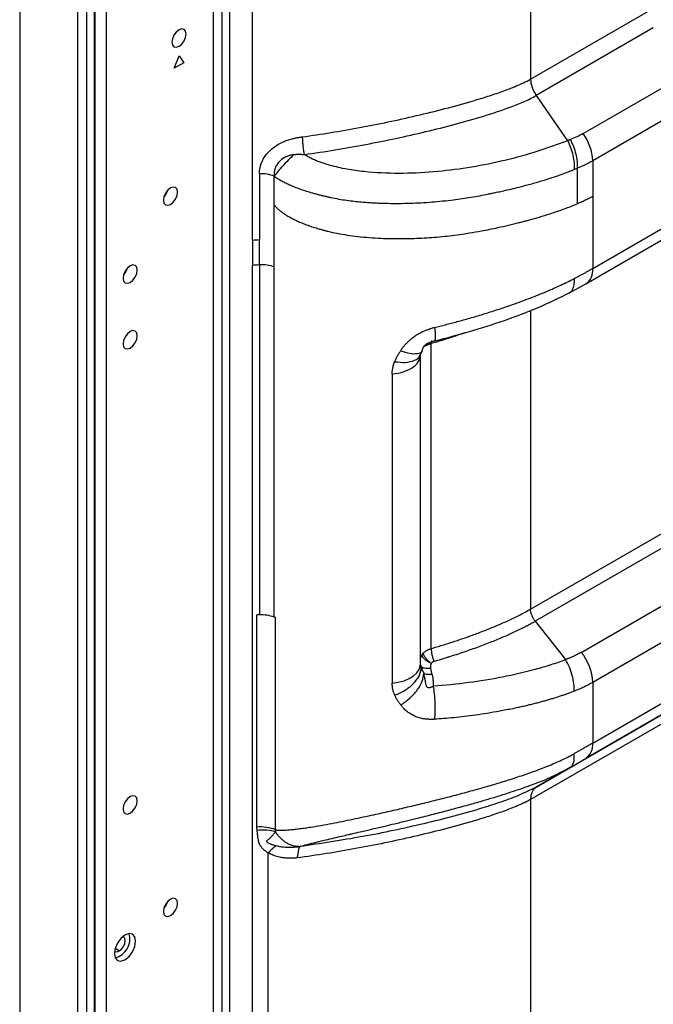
# Model space of a CAD drawing. Header units: millimetres. Extents: x 0 to 1118, y 0 to 864.
# Tile 171 of 256: x 892 to 901, y 632 to 647. Entities that reach past the tile are written whole.
import ezdxf

# ---------------------------------------------------------------- set-up
doc = ezdxf.new("R2010")
doc.units = ezdxf.units.MM

msp = doc.modelspace()

# ---------------------------------------------------------------- linework, layer by layer
at = {"color": 7, "linetype": 'Continuous', "lineweight": 25}
for p, q in [((891.8427, 683.4115), (891.8427, 583.6016)), ((892.7054, 682.9135), (892.7054, 583.1036)), ((892.8468, 583.1036), (892.8468, 682.9135)), ((899.4671, 681.1013), (899.467, 646.0106)), ((892.9692, 606.9714), (892.9692, 658.5761)), ((899.467, 646.0106), (908.0275, 650.9524)), ((901.2984, 646.7739), (899.5519, 645.7657)), ((894.1496, 646.1741), (894.2203, 646.3563)), ((894.2203, 646.3563), (894.291, 646.2557)), ((894.291, 646.2557), (894.1496, 646.1741)), ((900.2525, 645.1985), (901.7793, 646.0799)), ((899.5519, 645.7657), (900.0186, 645.0919)), ((901.9207, 645.6716), (900.394, 644.7903)), ((900.394, 643.1842), (903.2199, 644.8156)), ((900.1622, 644.679), (900.1622, 644.1498)), ((900.394, 644.7903), (900.394, 644.2595)), ((895.4195, 644.5953), (895.4195, 643.6104)), ((895.6389, 644.1337), (895.6389, 644.5616)), ((900.2904, 642.9553), (903.1163, 644.5867)), ((894.0023, 644.2667), (893.9998, 644.2682)), ((900.394, 644.2595), (900.394, 643.8921)), ((895.639, 643.2092), (895.6389, 644.1337)), ((900.394, 643.8921), (900.394, 643.1842)), ((895.315, 643.6033), (895.315, 643.2359)), ((895.4193, 643.2429), (895.4195, 643.6104)), ((895.4193, 643.2429), (895.4192, 638.017)), ((895.6391, 637.9833), (895.639, 643.2092)), ((900.0399, 642.8177), (900.2922, 642.9564)), ((897.9834, 637.512), (897.9834, 642.0632)), ((897.8102, 641.8571), (897.8159, 641.8942)), ((897.8195, 641.8601), (897.8225, 641.8963)), ((897.8228, 637.2794), (897.8228, 641.898)), ((897.8229, 641.8971), (897.8524, 641.9577)), ((897.4017, 641.6088), (897.4017, 636.9943)), ((899.467, 638.101), (902.046, 639.5898)), ((902.1147, 639.4101), (899.5357, 637.9213)), ((900.2223, 637.4553), (903.0483, 639.0867)), ((903.2199, 638.6375), (900.394, 637.0061)), ((895.3829, 634.8484), (895.3829, 638.0144)), ((895.661, 634.8081), (895.661, 637.9741)), ((899.5357, 637.9213), (899.9883, 637.3463)), ((900.394, 636.0999), (903.1061, 637.6656)), ((903.0026, 637.4367), (900.2904, 635.871)), ((897.8321, 637.2457), (897.8256, 637.28)), ((897.9998, 637.1249), (897.9768, 637.2166)), ((900.394, 637.0061), (900.394, 636.0999)), ((899.5498, 635.4434), (901.9611, 636.8354)), ((901.8783, 636.6523), (899.467, 635.2603)), ((900.0565, 635.736), (899.5498, 635.4434)), ((899.9406, 635.6792), (900.0564, 635.7361)), ((900.0564, 635.7361), (900.0738, 635.752)), ((899.5499, 635.4433), (899.3881, 635.3661)), ((899.5498, 635.4434), (899.5335, 635.4298)), ((899.467, 635.2603), (899.467, 612.635)), ((895.5527, 611.5943), (895.5527, 634.4623)), ((894.0023, 633.6517), (893.9998, 633.6531))]:
    msp.add_line(p, q, dxfattribs=at)
at = {"color": 8, "linetype": 'Continuous', "lineweight": 25}
for p, q in [((892.9546, 658.5871), (892.9546, 606.9485)), ((893.1313, 658.4801), (893.1313, 607.1196)), ((895.315, 643.6034), (895.3149, 658.5494)), ((894.9772, 606.6947), (894.9772, 658.3545)), ((894.7337, 606.9329), (894.7337, 658.2626)), ((894.8618, 658.3045), (894.8618, 643.3333)), ((894.8618, 643.3333), (894.8618, 606.8097)), ((895.3149, 606.3057), (895.315, 643.2359)), ((899.467, 642.5594), (899.467, 638.101)), ((897.8228, 637.365), (897.8458, 637.4184)), ((893.3293, 632.9993), (893.2665, 633.0355))]:
    msp.add_line(p, q, dxfattribs=at)
at = {"color": 7, "linetype": 'Continuous', "lineweight": 25, "flags": 128}
for points in [[(894.3264, 646.6844), (894.3183, 646.7266), (894.2953, 646.7531), (894.2609, 646.7598), (894.2203, 646.7457), (894.1797, 646.7129), (894.1453, 646.6665), (894.1223, 646.6135), (894.1142, 646.562), (894.1223, 646.5197), (894.1453, 646.4933), (894.1797, 646.4866), (894.2203, 646.5007), (894.2609, 646.5335), (894.2953, 646.5799), (894.3183, 646.6329), (894.3264, 646.6844)], [(894.1991, 644.3246), (894.191, 644.3668), (894.168, 644.3933), (894.1336, 644.4), (894.093, 644.3859), (894.0524, 644.3531), (894.018, 644.3067), (893.995, 644.2537), (893.9869, 644.2022), (893.995, 644.16), (894.018, 644.1335), (894.0524, 644.1268), (894.093, 644.1409), (894.1336, 644.1737), (894.168, 644.2201), (894.191, 644.2731), (894.1991, 644.3246)], [(894.0473, 644.3475), (894.0266, 644.3017), (893.9973, 644.2609)], [(893.598, 643.1611), (893.59, 643.2033), (893.567, 643.2298), (893.5326, 643.2365), (893.492, 643.2224), (893.4514, 643.1896), (893.417, 643.1432), (893.394, 643.0902), (893.3859, 643.0386), (893.394, 642.9964), (893.417, 642.97), (893.4514, 642.9633), (893.492, 642.9774), (893.5326, 643.0102), (893.567, 643.0566), (893.59, 643.1096), (893.598, 643.1611)], [(893.4463, 643.184), (893.4255, 643.1382), (893.3962, 643.0974)], [(893.598, 642.1813), (893.59, 642.2235), (893.567, 642.2499), (893.5326, 642.2566), (893.492, 642.2425), (893.4514, 642.2098), (893.417, 642.1633), (893.394, 642.1103), (893.3859, 642.0588), (893.394, 642.0166), (893.417, 641.9901), (893.4514, 641.9834), (893.492, 641.9975), (893.5326, 642.0303), (893.567, 642.0767), (893.59, 642.1297), (893.598, 642.1813)], [(893.598, 635.2407), (893.59, 635.2829), (893.567, 635.3093), (893.5326, 635.316), (893.492, 635.3019), (893.4514, 635.2692), (893.417, 635.2227), (893.394, 635.1697), (893.3859, 635.1182), (893.394, 635.076), (893.417, 635.0495), (893.4514, 635.0428), (893.492, 635.057), (893.5326, 635.0897), (893.567, 635.1361), (893.59, 635.1891), (893.598, 635.2407)], [(894.1991, 633.7096), (894.191, 633.7518), (894.168, 633.7783), (894.1336, 633.785), (894.093, 633.7708), (894.0524, 633.7381), (894.018, 633.6917), (893.995, 633.6387), (893.9869, 633.5871), (893.995, 633.5449), (894.018, 633.5185), (894.0524, 633.5118), (894.093, 633.5259), (894.1336, 633.5586), (894.168, 633.6051), (894.191, 633.6581), (894.1991, 633.7096)], [(894.0473, 633.7325), (894.0266, 633.6867), (893.9973, 633.6459)], [(893.5733, 633.1442), (893.5612, 633.2075), (893.5267, 633.2472), (893.4751, 633.2572), (893.4142, 633.2361), (893.3533, 633.1869), (893.3017, 633.1173), (893.2672, 633.0378), (893.2551, 632.9605), (893.2672, 632.8972), (893.3017, 632.8575), (893.3533, 632.8475), (893.4142, 632.8686), (893.4751, 632.9178), (893.5267, 632.9874), (893.5612, 633.0669), (893.5733, 633.1442)], [(893.3293, 632.9993), (893.3632, 633.0266), (893.3918, 633.0652), (893.411, 633.1094), (893.4177, 633.1524), (893.411, 633.1875), (893.3918, 633.2096), (893.382, 633.2137)], [(893.2584, 632.9995), (893.2668, 632.9931), (893.2955, 632.9875), (893.3293, 632.9993)]]:
    msp.add_lwpolyline(points, dxfattribs=at)
at = {"color": 8, "linetype": 'Continuous', "lineweight": 25, "flags": 128}
msp.add_lwpolyline([(897.4017, 636.9943), (897.4931, 637.008), (897.5784, 637.0313), (897.6547, 637.0635), (897.7191, 637.1033), (897.7693, 637.1495), (897.8037, 637.2003), (897.8209, 637.2539), (897.8228, 637.2794)], dxfattribs=at)
at = {"color": 7, "linetype": 'Continuous', "lineweight": 25}
for centre, radius, start, end in [((899.6448, 644.7594), 0.7498, 2.36142, 35.85102), ((899.6294, 636.9713), 0.7653, 2.60471, 39.22333), ((900.1436, 636.0753), 0.2516, 305.7097, 5.61854), ((893.1964, 633.1781), 0.2906, 284.18096, 15.82442)]:
    msp.add_arc(centre, radius, start, end, dxfattribs=at)
at = {"color": 8, "linetype": 'Continuous', "lineweight": 25}
msp.add_arc((900.1561, 643.1539), 0.2398, 304.1509, 7.2581, dxfattribs=at)
at = {"color": 7, "linetype": 'Continuous', "lineweight": 25}
for points, knots in [([(896.0604, 645.1493), (896.2024, 645.1684), (896.3443, 645.1898), (896.6282, 645.2359), (896.7702, 645.2607), (897.196, 645.3399), (897.4799, 645.399), (897.9057, 645.4981), (898.0477, 645.5328), (898.3316, 645.6068), (898.4735, 645.6458), (898.6865, 645.7091), (898.7574, 645.731), (898.8994, 645.7767), (898.9703, 645.8005), (899.1123, 645.8514), (899.1833, 645.8785), (899.2897, 645.9232), (899.3252, 645.9388), (899.3962, 645.9721), (899.4317, 645.9899), (899.4672, 646.0105)], [0, 0, 0, 0, 0.125, 0.125, 0.25, 0.25, 0.5, 0.5, 0.625, 0.625, 0.75, 0.75, 0.8125, 0.8125, 0.875, 0.875, 0.9375, 0.9375, 0.96875, 0.96875, 1, 1, 1, 1]), ([(899.467, 646.0106), (899.467, 645.9727), (899.4747, 645.9305), (899.5041, 645.8458), (899.5256, 645.8035), (899.5519, 645.7657)], [0, 0, 0, 0, 0.5, 0.5, 1, 1, 1, 1]), ([(896.0878, 644.8858), (896.2427, 644.9067), (896.3967, 644.93), (896.7029, 644.9803), (896.8551, 645.0072), (897.1577, 645.0645), (897.3081, 645.0947), (897.6068, 645.1583), (897.7552, 645.1917), (898.0495, 645.2618), (898.1955, 645.2985), (898.4842, 645.3759), (898.6269, 645.4164), (898.9076, 645.5028), (899.0457, 645.5485), (899.2451, 645.6233), (899.3103, 645.6492), (899.4047, 645.6907), (899.4356, 645.705), (899.4955, 645.7345), (899.5245, 645.7499), (899.5519, 645.7656)], [0, 0, 0, 0, 0.125, 0.125, 0.25, 0.25, 0.375, 0.375, 0.5, 0.5, 0.625, 0.625, 0.75, 0.75, 0.875, 0.875, 0.9375, 0.9375, 0.96875, 0.96875, 1, 1, 1, 1]), ([(895.4195, 644.5954), (895.4196, 644.6018), (895.4197, 644.6147), (895.4211, 644.6341), (895.4233, 644.6534), (895.4263, 644.6727), (895.4302, 644.692), (895.438, 644.7231), (895.4523, 644.7653), (895.4841, 644.8316), (895.5376, 644.9077), (895.6137, 644.9796), (895.6939, 645.0352), (895.7674, 645.0726), (895.84, 645.1004), (895.9022, 645.1188), (895.9593, 645.1323), (896.0096, 645.1421), (896.0434, 645.1469), (896.0604, 645.1493)], [0, 0, 0, 0, 0.0238885, 0.0476943, 0.071451, 0.0951922, 0.1189517, 0.1427632, 0.2104229, 0.2770301, 0.3976924, 0.5193484, 0.6091425, 0.6989302, 0.7690586, 0.8438605, 0.8950973, 0.9470866, 1, 1, 1, 1]), ([(896.0604, 645.1493), (896.0604, 645.131), (896.061, 645.1108), (896.0634, 645.0679), (896.0652, 645.0451), (896.0701, 644.9987), (896.073, 644.9752), (896.0799, 644.9292), (896.0837, 644.9068), (896.0878, 644.8858)], [0, 0, 0, 0, 0.25, 0.25, 0.5, 0.5, 0.75, 0.75, 1, 1, 1, 1]), ([(900.0591, 645.1072), (900.0556, 645.1058), (900.0488, 645.103), (900.0383, 645.0995), (900.0281, 645.0961), (900.0217, 645.0933), (900.0186, 645.0919)], [0, 0, 0, 0, 0.2564386, 0.5128628, 0.765727, 1, 1, 1, 1]), ([(900.0591, 645.1072), (900.0767, 645.0749), (900.0929, 645.04), (900.1211, 644.9673), (900.133, 644.9296), (900.1511, 644.8542), (900.1574, 644.8166), (900.164, 644.7448), (900.1644, 644.7105), (900.1622, 644.679)], [0, 0, 0, 0, 0.25, 0.25, 0.5, 0.5, 0.75, 0.75, 1, 1, 1, 1]), ([(900.0186, 645.0918), (899.9451, 645.063), (899.8696, 645.0351), (899.7167, 644.9813), (899.6394, 644.9554), (899.4054, 644.8814), (899.2458, 644.8369), (898.9214, 644.759), (898.7561, 644.7253), (898.4217, 644.6693), (898.2525, 644.647), (897.9108, 644.6152), (897.7387, 644.6057), (897.3929, 644.602), (897.2193, 644.6077), (896.9606, 644.6316), (896.8746, 644.6421), (896.7044, 644.6694), (896.62, 644.6862), (896.4962, 644.7172), (896.4554, 644.7285), (896.3751, 644.7535), (896.3354, 644.7671), (896.2591, 644.7965), (896.2224, 644.8124), (896.1694, 644.8386), (896.1521, 644.8477), (896.1188, 644.8664), (896.103, 644.8759), (896.0878, 644.8858)], [0, 0, 0, 0, 0.0625, 0.0625, 0.125, 0.125, 0.25, 0.25, 0.375, 0.375, 0.5, 0.5, 0.625, 0.625, 0.75, 0.75, 0.8125, 0.8125, 0.875, 0.875, 0.90625, 0.90625, 0.9375, 0.9375, 0.96875, 0.96875, 0.984375, 0.984375, 1, 1, 1, 1]), ([(900.0186, 645.0919), (900.0357, 645.0594), (900.0514, 645.0242), (900.0784, 644.951), (900.0897, 644.913), (900.1067, 644.8371), (900.1125, 644.7993), (900.1182, 644.727), (900.1181, 644.6925), (900.1155, 644.6609)], [0, 0, 0, 0, 0.25, 0.25, 0.5, 0.5, 0.75, 0.75, 1, 1, 1, 1]), ([(895.9362, 644.8847), (895.9298, 644.8836), (895.9166, 644.8814), (895.8968, 644.8771), (895.8767, 644.8717), (895.8563, 644.8652), (895.8357, 644.8574), (895.8038, 644.8434), (895.7622, 644.8198), (895.7169, 644.7818), (895.6799, 644.735), (895.6581, 644.6911), (895.6461, 644.6531), (895.6403, 644.6236), (895.6374, 644.5929), (895.6384, 644.5721), (895.6389, 644.5616)], [0, 0, 0, 0, 0.0377726, 0.0765807, 0.1165141, 0.1576575, 0.2000993, 0.2439331, 0.3594969, 0.4794079, 0.5977058, 0.727812, 0.7925317, 0.8593175, 0.928398, 1, 1, 1, 1]), ([(895.9362, 644.8847), (895.9073, 644.8574), (895.8777, 644.8286), (895.8198, 644.7701), (895.7916, 644.7405), (895.7391, 644.6834), (895.715, 644.6559), (895.6724, 644.6052), (895.6541, 644.582), (895.6389, 644.5616)], [0, 0, 0, 0, 0.25, 0.25, 0.5, 0.5, 0.75, 0.75, 1, 1, 1, 1]), ([(895.9362, 644.8847), (895.9407, 644.8853), (895.9531, 644.8868), (895.9775, 644.8887), (896.0033, 644.8894), (896.0281, 644.8891), (896.0486, 644.8884), (896.069, 644.8873), (896.0822, 644.8863), (896.0878, 644.8858)], [0, 0, 0, 0, 0.0877103, 0.2463738, 0.4817141, 0.5971306, 0.736538, 0.8889121, 1, 1, 1, 1]), ([(895.6389, 644.5616), (895.6464, 644.5566), (895.6617, 644.5462), (895.6859, 644.5307), (895.7118, 644.5149), (895.7391, 644.4991), (895.7676, 644.4836), (895.7972, 644.4684), (895.8281, 644.4532), (895.8602, 644.4382), (895.8936, 644.4234), (895.9281, 644.4089), (895.9638, 644.3946), (896.0008, 644.3804), (896.0391, 644.3665), (896.0785, 644.3529), (896.1191, 644.3396), (896.1607, 644.3267), (896.2032, 644.3142), (896.2468, 644.302), (896.2914, 644.29), (896.3373, 644.2783), (896.3843, 644.2669), (896.4323, 644.2559), (896.5067, 644.2396), (896.6045, 644.2208), (896.7229, 644.2024), (896.8332, 644.1885), (896.9355, 644.178), (897.0302, 644.1704), (897.1171, 644.1649), (897.1965, 644.1611), (897.2683, 644.1586), (897.4246, 644.1546), (897.6665, 644.1563), (897.9935, 644.1749), (898.2977, 644.2054), (898.5794, 644.2455), (898.7701, 644.2823), (898.8956, 644.3086), (898.964, 644.3227), (899.0494, 644.3411), (899.1515, 644.364), (899.2699, 644.3922), (899.4131, 644.4287), (899.5675, 644.4719), (899.7197, 644.5187), (899.8492, 644.5616), (899.9566, 644.5995), (900.0431, 644.6317), (900.0934, 644.652), (900.1154, 644.6609)], [0, 0, 0, 0, 0.00593568, 0.01219487, 0.01874195, 0.02551832, 0.0324247, 0.03946569, 0.04670431, 0.05417469, 0.06182542, 0.06963987, 0.07765464, 0.08589565, 0.09436662, 0.10304184, 0.11190389, 0.12093508, 0.13011161, 0.13946899, 0.14905327, 0.15886356, 0.16889398, 0.1791375, 0.18958624, 0.21633394, 0.24127147, 0.26444459, 0.28595679, 0.3058361, 0.32411449, 0.34081524, 0.35595155, 0.36953954, 0.43976678, 0.50965141, 0.57933364, 0.63727818, 0.69495297, 0.70644416, 0.72186557, 0.74122462, 0.76453948, 0.79182331, 0.8230585, 0.86469989, 0.90150092, 0.93340088, 0.96042492, 0.9826314, 1, 1, 1, 1]), ([(895.6389, 644.5616), (895.608, 644.5751), (895.5725, 644.5851), (895.4975, 644.5967), (895.458, 644.5982), (895.4195, 644.5953)], [0, 0, 0, 0, 0.5, 0.5, 1, 1, 1, 1]), ([(900.394, 644.2595), (900.3839, 644.2538), (900.3636, 644.2422), (900.3324, 644.2257), (900.3002, 644.2095), (900.2671, 644.1938), (900.233, 644.1786), (900.1981, 644.1639), (900.1742, 644.1545), (900.1622, 644.1498)], [0, 0, 0, 0, 0.13648838, 0.27507303, 0.41574891, 0.55853164, 0.70345816, 0.85058724, 1, 1, 1, 1]), ([(895.6389, 644.1337), (895.6425, 644.1293), (895.65, 644.1201), (895.6622, 644.1066), (895.6757, 644.0926), (895.6906, 644.0783), (895.7068, 644.0638), (895.7243, 644.0491), (895.7432, 644.0343), (895.7634, 644.0193), (895.7849, 644.0042), (895.8077, 643.9891), (895.8318, 643.974), (895.8573, 643.9589), (895.884, 643.9439), (895.9121, 643.9289), (895.9415, 643.914), (895.9722, 643.8992), (896.0043, 643.8846), (896.0376, 643.8702), (896.0723, 643.856), (896.1083, 643.842), (896.1456, 643.8282), (896.1842, 643.8147), (896.2241, 643.8015), (896.2654, 643.7885), (896.3079, 643.7758), (896.3518, 643.7635), (896.3969, 643.7514), (896.4736, 643.732), (896.585, 643.7075), (896.7341, 643.6816), (896.8929, 643.6605), (897.0616, 643.6445), (897.2784, 643.6317), (897.5402, 643.6271), (897.843, 643.6359), (898.1458, 643.6588), (898.3834, 643.6868), (898.5799, 643.7175), (898.7587, 643.7492), (899.0056, 643.7989), (899.2113, 643.8472), (899.3564, 643.8848), (899.4216, 643.9022), (899.4903, 643.9211), (899.5625, 643.9416), (899.6381, 643.964), (899.7172, 643.9883), (899.7998, 644.0148), (899.8858, 644.0439), (899.9753, 644.0759), (900.0684, 644.111), (900.1303, 644.1367), (900.1622, 644.1498)], [0, 0, 0, 0, 0.0034744, 0.0071944, 0.0111578, 0.0153612, 0.0198007, 0.0244724, 0.0293733, 0.0345016, 0.0398569, 0.0454397, 0.051248, 0.0572805, 0.0635365, 0.0700166, 0.0767221, 0.0836538, 0.0908117, 0.0981962, 0.1058086, 0.1136507, 0.1217246, 0.130033, 0.1385788, 0.1473646, 0.1563919, 0.1656627, 0.1751789, 0.1849427, 0.2140073, 0.2449162, 0.2777351, 0.3125285, 0.3493618, 0.4121189, 0.4753235, 0.5391257, 0.603687, 0.627458, 0.6661174, 0.7201613, 0.79046, 0.8045526, 0.819533, 0.8354227, 0.8522467, 0.8700335, 0.8888205, 0.9086565, 0.9296001, 0.9517259, 0.9751453, 1, 1, 1, 1]), ([(895.4193, 643.2429), (895.4578, 643.2458), (895.4973, 643.2443), (895.5724, 643.2328), (895.608, 643.2228), (895.639, 643.2092)], [0, 0, 0, 0, 0.5, 0.5, 1, 1, 1, 1]), ([(900.1152, 643.0328), (900.1298, 643.0404), (900.1585, 643.0554), (900.2008, 643.0778), (900.2418, 643.0997), (900.2816, 643.1213), (900.3203, 643.1426), (900.3577, 643.1635), (900.382, 643.1773), (900.394, 643.1842)], [0, 0, 0, 0, 0.14947853, 0.29655826, 0.44138741, 0.58408086, 0.72472021, 0.86335432, 1, 1, 1, 1]), ([(898.0351, 642.3054), (898.0615, 642.3119), (898.1157, 642.3251), (898.1982, 642.3459), (898.284, 642.368), (898.373, 642.3916), (898.4652, 642.4168), (898.5605, 642.4436), (898.6591, 642.4723), (898.7609, 642.5028), (898.866, 642.5355), (898.9742, 642.5702), (899.0857, 642.6074), (899.206, 642.6489), (899.3322, 642.6942), (899.461, 642.7427), (899.5842, 642.7912), (899.7016, 642.8398), (899.8134, 642.8883), (899.9194, 642.9365), (900.0199, 642.9844), (900.0839, 643.0169), (900.1152, 643.0328)], [0, 0, 0, 0, 0.0355657, 0.0726812, 0.111372, 0.1516668, 0.1935976, 0.2372, 0.2825139, 0.3295835, 0.378458, 0.429192, 0.4818457, 0.5364856, 0.6012371, 0.6640181, 0.7248611, 0.7837765, 0.8407527, 0.8957701, 0.9488515, 1, 1, 1, 1]), ([(898.0165, 642.0976), (898.1966, 642.1445), (898.5575, 642.2385), (899.0801, 642.4074), (899.5885, 642.5965), (899.8975, 642.7483), (900.0524, 642.8243)], [0, 0, 0, 0, 0.2487005, 0.4981888, 0.74847513, 1, 1, 1, 1]), ([(897.5307, 641.9569), (897.5326, 641.9608), (897.5365, 641.9687), (897.5437, 641.9808), (897.552, 641.9934), (897.5615, 642.0064), (897.5723, 642.02), (897.5842, 642.034), (897.5974, 642.0486), (897.6118, 642.0636), (897.6403, 642.0921), (897.6811, 642.13), (897.7368, 642.175), (897.797, 642.2128), (897.8541, 642.241), (897.9054, 642.2629), (897.9482, 642.279), (897.9914, 642.2934), (898.0205, 642.3014), (898.0351, 642.3054)], [0, 0, 0, 0, 0.0226357, 0.0467057, 0.07229, 0.0994556, 0.1282591, 0.1587484, 0.1909645, 0.2249429, 0.2607143, 0.3870228, 0.494133, 0.6007382, 0.7180482, 0.7887033, 0.8590878, 0.9294403, 1, 1, 1, 1]), ([(897.8525, 641.9575), (897.8537, 641.9675), (897.8551, 641.9791), (897.866, 642.0101), (897.8744, 642.0232), (897.8863, 642.036), (897.9051, 642.0516), (897.9324, 642.0684), (897.978, 642.0895), (898.0108, 642.0974), (898.0328, 642.1027)], [0, 0, 0, 0, 0.3912836, 0.4573181, 0.5115263, 0.5593806, 0.6054859, 0.6994324, 0.7977461, 1, 1, 1, 1]), ([(897.9834, 642.0632), (897.9785, 642.0617), (897.9685, 642.0588), (897.9542, 642.0539), (897.9403, 642.0487), (897.9269, 642.0432), (897.9142, 642.0374), (897.9021, 642.0313), (897.8905, 642.0251), (897.8835, 642.0207), (897.88, 642.0185)], [0, 0, 0, 0, 0.1237967, 0.2479065, 0.3723448, 0.4971271, 0.6222687, 0.7477847, 0.8736902, 1, 1, 1, 1]), ([(897.439, 641.7931), (897.4424, 641.8012), (897.4492, 641.8174), (897.4606, 641.8415), (897.4728, 641.8652), (897.4859, 641.8886), (897.4999, 641.9117), (897.5147, 641.9345), (897.5254, 641.9494), (897.5307, 641.9569)], [0, 0, 0, 0, 0.1440621, 0.2874338, 0.4302861, 0.5727926, 0.7151289, 0.8574721, 1, 1, 1, 1]), ([(897.4017, 641.6088), (897.4017, 641.615), (897.4019, 641.6272), (897.4031, 641.6457), (897.4049, 641.6642), (897.4076, 641.6827), (897.4117, 641.7053), (897.4181, 641.732), (897.4273, 641.7627), (897.4351, 641.783), (897.439, 641.7931)], [0, 0, 0, 0, 0.09977896, 0.19944121, 0.2991011, 0.39887304, 0.49887119, 0.66564257, 0.83251144, 1, 1, 1, 1]), ([(897.9834, 637.5121), (898.0109, 637.5202), (898.0661, 637.5364), (898.1485, 637.5615), (898.231, 637.5874), (898.3134, 637.6139), (898.3958, 637.6412), (898.4783, 637.6694), (898.5607, 637.6984), (898.6432, 637.7284), (898.7256, 637.7594), (898.8081, 637.7915), (898.8906, 637.8247), (898.973, 637.859), (899.0555, 637.8948), (899.138, 637.932), (899.2206, 637.9709), (899.3032, 638.0118), (899.3859, 638.0551), (899.4397, 638.0855), (899.467, 638.101)], [0, 0, 0, 0, 0.0512466, 0.1028026, 0.1546818, 0.2068995, 0.2594817, 0.3124644, 0.365885, 0.419783, 0.4741994, 0.5291769, 0.5847602, 0.6410137, 0.6980354, 0.7559315, 0.8148215, 0.8749256, 0.9365441, 1, 1, 1, 1]), ([(899.5357, 637.9213), (899.5257, 637.9339), (899.5162, 637.948), (899.499, 637.978), (899.4915, 637.9939), (899.4793, 638.0259), (899.4746, 638.042), (899.4685, 638.0728), (899.467, 638.0875), (899.467, 638.101)], [0, 0, 0, 0, 0.25, 0.25, 0.5, 0.5, 0.75, 0.75, 1, 1, 1, 1]), ([(895.6384, 637.9826), (895.6056, 637.9941), (895.5701, 638.0028), (895.496, 638.0141), (895.4576, 638.0166), (895.4193, 638.016)], [0, 0, 0, 0, 0.5, 0.5, 1, 1, 1, 1]), ([(898.0273, 637.322), (898.0528, 637.3295), (898.1007, 637.3436), (898.1673, 637.3638), (898.2241, 637.3814), (898.2973, 637.4045), (898.3897, 637.4344), (898.5375, 637.4842), (898.7125, 637.5467), (898.9077, 637.6222), (899.0878, 637.6975), (899.2303, 637.7625), (899.334, 637.8131), (899.4056, 637.8497), (899.4706, 637.8843), (899.514, 637.909), (899.5357, 637.9213)], [0, 0, 0, 0, 0.0467771, 0.0876972, 0.122762, 0.1519735, 0.2237897, 0.2956174, 0.4313381, 0.5595387, 0.6790841, 0.7941701, 0.8557498, 0.9006684, 0.9503568, 1, 1, 1, 1]), ([(897.8643, 637.4421), (897.8673, 637.4452), (897.8733, 637.4515), (897.8832, 637.4603), (897.8937, 637.4686), (897.9049, 637.4765), (897.9167, 637.4838), (897.9291, 637.4906), (897.942, 637.4969), (897.9553, 637.5025), (897.9691, 637.5077), (897.9787, 637.5106), (897.9834, 637.512)], [0, 0, 0, 0, 0.10149882, 0.2026355, 0.30342077, 0.40386543, 0.50398041, 0.60377674, 0.70326557, 0.80245815, 0.90136581, 1, 1, 1, 1]), ([(897.9834, 637.512), (897.9834, 637.4986), (897.9844, 637.4837), (897.9883, 637.452), (897.9912, 637.4352), (897.9991, 637.4013), (898.0039, 637.3842), (898.0148, 637.3517), (898.0209, 637.3361), (898.0273, 637.322)], [0, 0, 0, 0, 0.25, 0.25, 0.5, 0.5, 0.75, 0.75, 1, 1, 1, 1]), ([(897.9858, 637.2902), (897.9815, 637.2923), (897.9727, 637.2964), (897.9599, 637.3028), (897.9473, 637.3095), (897.935, 637.3165), (897.9232, 637.3238), (897.912, 637.3314), (897.9015, 637.3393), (897.8899, 637.3491), (897.8777, 637.361), (897.8659, 637.375), (897.8565, 637.3894), (897.8494, 637.4039), (897.847, 637.4136), (897.8458, 637.4184)], [0, 0, 0, 0, 0.0617341, 0.1241003, 0.1869043, 0.249945, 0.3130195, 0.375928, 0.4384791, 0.5004947, 0.5997825, 0.7000266, 0.8005717, 0.9007682, 1, 1, 1, 1]), ([(897.9858, 637.2902), (897.9819, 637.2929), (897.9738, 637.2985), (897.9618, 637.3078), (897.9495, 637.3181), (897.9371, 637.3294), (897.9249, 637.3417), (897.9131, 637.3549), (897.9019, 637.3689), (897.8915, 637.3834), (897.8823, 637.3983), (897.8745, 637.4132), (897.8683, 637.428), (897.8657, 637.4374), (897.8643, 637.4421)], [0, 0, 0, 0, 0.0638871, 0.1317505, 0.2036114, 0.2794366, 0.3591272, 0.4425094, 0.5293262, 0.6192334, 0.7117997, 0.8065127, 0.9027906, 1, 1, 1, 1]), ([(898.0273, 637.322), (898.025, 637.3213), (898.0203, 637.3198), (898.0122, 637.316), (898.0029, 637.3103), (897.9952, 637.3029), (897.9895, 637.2961), (897.987, 637.2922), (897.9858, 637.2902)], [0, 0, 0, 0, 0.1295511, 0.2629207, 0.4951994, 0.7302187, 0.8674044, 1, 1, 1, 1]), ([(899.9883, 637.3463), (899.9168, 637.3183), (899.8427, 637.2922), (899.6909, 637.2433), (899.6132, 637.2204), (899.3764, 637.1559), (899.2134, 637.1184), (898.8808, 637.0534), (898.711, 637.0259), (898.3666, 636.9805), (898.192, 636.9627), (898.016, 636.9506)], [0, 0, 0, 0, 0.125, 0.125, 0.25, 0.25, 0.5, 0.5, 0.75, 0.75, 1, 1, 1, 1]), ([(900.2223, 637.4553), (900.2123, 637.4496), (900.1929, 637.4386), (900.1642, 637.4236), (900.1373, 637.4102), (900.1124, 637.3983), (900.0895, 637.3879), (900.0689, 637.3788), (900.0504, 637.371), (900.0343, 637.3644), (900.0206, 637.3588), (900.0094, 637.3544), (900.0006, 637.351), (899.9942, 637.3485), (899.9905, 637.3471), (899.9888, 637.3465), (899.9883, 637.3463)], [0, 0, 0, 0, 0.1357853, 0.2621983, 0.3789898, 0.4859986, 0.5831175, 0.6702511, 0.74731, 0.8142133, 0.8709006, 0.917329, 0.953469, 0.9793011, 0.9948136, 1, 1, 1, 1]), ([(900.1152, 636.8742), (900.1176, 636.9089), (900.1167, 636.947), (900.108, 637.0274), (900.1, 637.0696), (900.0774, 637.1538), (900.0627, 637.1957), (900.0285, 637.2751), (900.009, 637.3125), (899.9883, 637.3463)], [0, 0, 0, 0, 0.25, 0.25, 0.5, 0.5, 0.75, 0.75, 1, 1, 1, 1]), ([(897.439, 636.8171), (897.4923, 636.8363), (897.5475, 636.8624), (897.6505, 636.9273), (897.6979, 636.9659), (897.7731, 637.0482), (897.8007, 637.0916), (897.8324, 637.1738), (897.8367, 637.2123), (897.8321, 637.2457)], [0, 0, 0, 0, 0.25, 0.25, 0.5, 0.5, 0.75, 0.75, 1, 1, 1, 1]), ([(897.8321, 637.2457), (897.8328, 637.2437), (897.8342, 637.2396), (897.8363, 637.2335), (897.8383, 637.2274), (897.8409, 637.2189), (897.8441, 637.2084), (897.8481, 637.1961), (897.8523, 637.185), (897.8573, 637.1743), (897.8623, 637.1666), (897.8668, 637.1603), (897.8698, 637.1555), (897.8717, 637.1513), (897.8725, 637.1482), (897.8729, 637.1452), (897.873, 637.1417), (897.8725, 637.1396), (897.8723, 637.1385)], [0, 0, 0, 0, 0.0549214, 0.107106, 0.157275, 0.2078269, 0.3201071, 0.4240729, 0.5176552, 0.6044855, 0.7189789, 0.7797459, 0.8233276, 0.8653202, 0.8855575, 0.9064634, 0.9520116, 1, 1, 1, 1]), ([(897.9401, 637.2141), (897.9132, 637.2135), (897.8892, 637.2161), (897.8519, 637.227), (897.8387, 637.2354), (897.8321, 637.2457)], [0, 0, 0, 0, 0.5, 0.5, 1, 1, 1, 1]), ([(897.9858, 637.2902), (897.9846, 637.2882), (897.9821, 637.2841), (897.9791, 637.2775), (897.9757, 637.2676), (897.9735, 637.2573), (897.9732, 637.2462), (897.9736, 637.237), (897.9746, 637.227), (897.9761, 637.22), (897.9768, 637.2166)], [0, 0, 0, 0, 0.0939794, 0.1910145, 0.2917609, 0.5124931, 0.6097014, 0.7265127, 0.8679794, 1, 1, 1, 1]), ([(897.5307, 636.6719), (897.5756, 636.6988), (897.6212, 636.7321), (897.7057, 636.8081), (897.7445, 636.8508), (897.8076, 636.9381), (897.832, 636.9826), (897.8638, 637.066), (897.8715, 637.1047), (897.8723, 637.1385)], [0, 0, 0, 0, 0.25, 0.25, 0.5, 0.5, 0.75, 0.75, 1, 1, 1, 1]), ([(898.016, 636.9506), (898.0116, 636.948), (898.0038, 636.9433), (897.9931, 636.938), (897.9849, 636.9343), (897.9757, 636.9306), (897.9648, 636.927), (897.9509, 636.9259), (897.9374, 636.9283), (897.9244, 636.9358), (897.9145, 636.9499), (897.908, 636.9657), (897.9042, 636.9815), (897.9019, 636.9961), (897.9002, 637.0089), (897.898, 637.0239), (897.8951, 637.0415), (897.8905, 637.067), (897.885, 637.0928), (897.8786, 637.1178), (897.8744, 637.1318), (897.8723, 637.1385)], [0, 0, 0, 0, 0.051425, 0.0925039, 0.1236155, 0.1451459, 0.1984974, 0.2459146, 0.2955334, 0.3438393, 0.3966957, 0.4536725, 0.4989308, 0.5438846, 0.5897998, 0.6196303, 0.6855571, 0.7568948, 0.8627816, 0.9340412, 1, 1, 1, 1]), ([(897.962, 637.1223), (897.943, 637.122), (897.9251, 637.1232), (897.8945, 637.1288), (897.8818, 637.1331), (897.8723, 637.1385)], [0, 0, 0, 0, 0.5, 0.5, 1, 1, 1, 1]), ([(898.016, 636.9506), (898.0164, 636.9571), (898.0172, 636.9697), (898.0174, 636.9879), (898.0171, 637.0049), (898.0164, 637.0204), (898.0153, 637.0346), (898.0128, 637.0586), (898.0083, 637.0886), (898.0023, 637.1142), (897.9998, 637.1249)], [0, 0, 0, 0, 0.1131023, 0.218221, 0.3153715, 0.4045623, 0.4858005, 0.5590966, 0.8161176, 1, 1, 1, 1]), ([(897.439, 636.8171), (897.4366, 636.8228), (897.4318, 636.834), (897.4256, 636.8512), (897.42, 636.8685), (897.4151, 636.8861), (897.41, 636.9077), (897.4055, 636.9336), (897.4023, 636.9638), (897.4019, 636.9842), (897.4017, 636.9943)], [0, 0, 0, 0, 0.1006948, 0.2010925, 0.3013057, 0.4014474, 0.5016308, 0.6680452, 0.833992, 1, 1, 1, 1]), ([(898.0351, 636.4557), (898.0396, 636.4914), (898.0428, 636.5312), (898.0458, 636.6153), (898.0456, 636.6596), (898.0419, 636.7479), (898.0385, 636.7919), (898.0289, 636.8754), (898.0228, 636.9148), (898.016, 636.9506)], [0, 0, 0, 0, 0.25, 0.25, 0.5, 0.5, 0.75, 0.75, 1, 1, 1, 1]), ([(900.1153, 636.8742), (900.0989, 636.8679), (900.0658, 636.8552), (900.0148, 636.8366), (899.9623, 636.8181), (899.908, 636.7998), (899.852, 636.7817), (899.7944, 636.7638), (899.735, 636.746), (899.674, 636.7286), (899.6113, 636.7113), (899.547, 636.6944), (899.4809, 636.6778), (899.4132, 636.6614), (899.3438, 636.6454), (899.2727, 636.6298), (899.1604, 636.6061), (899.0101, 636.5769), (898.8247, 636.5452), (898.6487, 636.5189), (898.4821, 636.4973), (898.3249, 636.48), (898.1771, 636.4661), (898.0813, 636.4591), (898.0351, 636.4557)], [0, 0, 0, 0, 0.0267563, 0.0541042, 0.0820379, 0.1105553, 0.1396577, 0.1693499, 0.1996322, 0.2304989, 0.2619455, 0.2939697, 0.3265706, 0.3597497, 0.3935099, 0.4278562, 0.4627953, 0.5552759, 0.6420821, 0.7235154, 0.7998294, 0.8712358, 0.9379108, 1, 1, 1, 1]), ([(900.394, 637.0061), (900.3835, 637), (900.3623, 636.9878), (900.3298, 636.9703), (900.2963, 636.9531), (900.2619, 636.9364), (900.2266, 636.9202), (900.1904, 636.9044), (900.1532, 636.889), (900.128, 636.8792), (900.1153, 636.8742)], [0, 0, 0, 0, 0.1194519, 0.2404272, 0.3629331, 0.4869955, 0.6126593, 0.7399887, 0.8690679, 1, 1, 1, 1]), ([(897.5307, 636.6719), (897.5254, 636.6782), (897.5147, 636.6909), (897.4999, 636.7107), (897.4859, 636.7309), (897.4728, 636.7517), (897.4606, 636.773), (897.4492, 636.7948), (897.4424, 636.8097), (897.439, 636.8171)], [0, 0, 0, 0, 0.1425661, 0.2849349, 0.4272842, 0.5697909, 0.7126305, 0.8559765, 1, 1, 1, 1]), ([(898.0351, 636.4557), (898.0267, 636.4553), (898.0099, 636.4545), (897.9848, 636.4544), (897.9598, 636.455), (897.9348, 636.4564), (897.91, 636.4586), (897.8852, 636.4616), (897.8565, 636.4661), (897.8249, 636.4724), (897.7918, 636.4815), (897.7607, 636.4929), (897.732, 636.5061), (897.703, 636.5217), (897.6732, 636.539), (897.6434, 636.5577), (897.6155, 636.5774), (897.5907, 636.5991), (897.5711, 636.6199), (897.5518, 636.6448), (897.5393, 636.6608), (897.5307, 636.6719)], [0, 0, 0, 0, 0.0405618, 0.0811561, 0.1218316, 0.1626364, 0.2036183, 0.2448242, 0.2863006, 0.3485703, 0.4067018, 0.461421, 0.5197815, 0.5727536, 0.6367267, 0.7041109, 0.7616174, 0.8220184, 0.8852647, 0.9208789, 1, 1, 1, 1]), ([(900.394, 636.0999), (900.383, 636.0936), (900.3606, 636.0807), (900.3254, 636.0606), (900.288, 636.0393), (900.2481, 636.0167), (900.206, 635.9929), (900.1615, 635.9679), (900.1308, 635.9507), (900.1152, 635.9419)], [0, 0, 0, 0, 0.1237843, 0.2540075, 0.3906017, 0.5335216, 0.682747, 0.8382527, 1, 1, 1, 1]), ([(895.6607, 634.8078), (895.6618, 634.8074), (895.6645, 634.8065), (895.6694, 634.8055), (895.6758, 634.8043), (895.6838, 634.8033), (895.6934, 634.8023), (895.7045, 634.8014), (895.7172, 634.8007), (895.7314, 634.8002), (895.7473, 634.8001), (895.7647, 634.8003), (895.7837, 634.8009), (895.8205, 634.803), (895.876, 634.8077), (895.9507, 634.8155), (896.0278, 634.8248), (896.1071, 634.8355), (896.2631, 634.8584), (896.4983, 634.9008), (896.8127, 634.9649), (897.1009, 635.0265), (897.3637, 635.0849), (897.6032, 635.1403), (897.8479, 635.1989), (898.0978, 635.2607), (898.353, 635.3261), (898.5935, 635.3904), (898.8197, 635.4541), (899.0323, 635.5176), (899.2509, 635.5871), (899.446, 635.6531), (899.6109, 635.7134), (899.7398, 635.7645), (899.8543, 635.8133), (899.9543, 635.8592), (900.0399, 635.9012), (900.0915, 635.9292), (900.1151, 635.942)], [0, 0, 0, 0, 0.0008448, 0.0020981, 0.00376, 0.0058255, 0.0082879, 0.0111391, 0.0143702, 0.0179725, 0.0219375, 0.0262572, 0.030925, 0.0359357, 0.0531419, 0.0704699, 0.0880125, 0.1058069, 0.1238896, 0.1915736, 0.2584368, 0.3250929, 0.3747294, 0.4256297, 0.4779026, 0.5316568, 0.5870217, 0.6441808, 0.6901177, 0.7380133, 0.7880214, 0.8403751, 0.8745357, 0.9058286, 0.9341429, 0.9593613, 0.981363, 1, 1, 1, 1]), ([(899.9301, 635.6678), (899.9591, 635.6831), (900.0083, 635.709), (900.0554, 635.7385), (900.0747, 635.7506)], [0, 0, 0, 0, 0.5898251, 1, 1, 1, 1]), ([(899.4672, 635.2602), (899.3946, 635.2175), (899.3221, 635.1857), (899.177, 635.1262), (899.1044, 635.0984), (898.9593, 635.0464), (898.8868, 635.0221), (898.7417, 634.9757), (898.6691, 634.9535), (898.4515, 634.8892), (898.3064, 634.8495), (898.0161, 634.7746), (897.871, 634.7394), (897.4357, 634.6391), (897.1455, 634.5793), (896.7102, 634.4997), (896.5651, 634.4749), (896.2749, 634.4286), (896.1298, 634.4074), (895.9847, 634.3886)], [0, 0, 0, 0, 0.0625, 0.0625, 0.125, 0.125, 0.1875, 0.1875, 0.25, 0.25, 0.375, 0.375, 0.5, 0.5, 0.75, 0.75, 0.875, 0.875, 1, 1, 1, 1]), ([(895.661, 634.8081), (895.6219, 634.8239), (895.5763, 634.8361), (895.4805, 634.85), (895.4303, 634.8517), (895.3829, 634.8484)], [0, 0, 0, 0, 0.5, 0.5, 1, 1, 1, 1]), ([(895.3857, 634.7961), (895.3849, 634.8048), (895.3833, 634.8221), (895.383, 634.8396), (895.3829, 634.8484)], [0, 0, 0, 0, 0.4974809, 1, 1, 1, 1]), ([(895.6592, 634.7778), (895.6205, 634.7905), (895.5757, 634.799), (895.4815, 634.8053), (895.4323, 634.8031), (895.3857, 634.7961)], [0, 0, 0, 0, 0.5, 0.5, 1, 1, 1, 1]), ([(895.5527, 634.4623), (895.546, 634.4665), (895.5329, 634.4746), (895.5147, 634.4871), (895.4959, 634.5013), (895.4767, 634.518), (895.4536, 634.5424), (895.4313, 634.572), (895.4149, 634.6053), (895.4068, 634.6401), (895.3998, 634.6804), (895.3925, 634.7338), (895.3881, 634.7739), (895.3857, 634.7961)], [0, 0, 0, 0, 0.0571005, 0.1100818, 0.1590242, 0.2281935, 0.2964867, 0.4092897, 0.5080841, 0.5806084, 0.6866482, 0.8264159, 1, 1, 1, 1]), ([(895.6711, 634.5662), (895.6642, 634.568), (895.6505, 634.5715), (895.6328, 634.5769), (895.6177, 634.5819), (895.6027, 634.5869), (895.5853, 634.594), (895.5645, 634.6027), (895.5467, 634.6113), (895.5352, 634.6207), (895.5304, 634.6273), (895.5288, 634.6327), (895.5293, 634.638), (895.5327, 634.6441), (895.5389, 634.6507), (895.5478, 634.6587), (895.5584, 634.6672), (895.5735, 634.68), (895.592, 634.6973), (895.6131, 634.7192), (895.6366, 634.7465), (895.6507, 634.766), (895.6592, 634.7778)], [0, 0, 0, 0, 0.0488125, 0.0975027, 0.1282934, 0.1592486, 0.2067397, 0.2600675, 0.3167425, 0.344809, 0.3701999, 0.380723, 0.3930307, 0.4168268, 0.4423247, 0.4705918, 0.5191319, 0.5583055, 0.6442882, 0.748847, 0.8467439, 1, 1, 1, 1]), ([(895.661, 634.8081), (895.6606, 634.8056), (895.6599, 634.8005), (895.6598, 634.7926), (895.6598, 634.7849), (895.6594, 634.7801), (895.6592, 634.7778)], [0, 0, 0, 0, 0.2516269, 0.5088814, 0.7624732, 1, 1, 1, 1]), ([(896.0213, 634.5552), (896.0155, 634.5552), (896.0024, 634.5551), (895.9802, 634.5566), (895.9532, 634.5604), (895.9156, 634.5691), (895.8713, 634.5853), (895.8226, 634.6112), (895.7789, 634.6419), (895.74, 634.6764), (895.7076, 634.7113), (895.681, 634.7448), (895.6661, 634.7674), (895.6592, 634.7778)], [0, 0, 0, 0, 0.0444511, 0.10006392, 0.16717158, 0.24606009, 0.38119997, 0.50043335, 0.62372214, 0.7355537, 0.83552641, 0.92360355, 1, 1, 1, 1]), ([(895.6711, 634.5662), (895.6689, 634.5649), (895.6641, 634.562), (895.6546, 634.5556), (895.6375, 634.543), (895.6164, 634.5262), (895.596, 634.508), (895.5814, 634.4938), (895.5676, 634.4794), (895.558, 634.4684), (895.5527, 634.4623)], [0, 0, 0, 0, 0.0555574, 0.1242853, 0.2487072, 0.5001003, 0.649722, 0.7520568, 0.8629099, 1, 1, 1, 1]), ([(896.0213, 634.5552), (896.0178, 634.5546), (896.0107, 634.5534), (895.9964, 634.5511), (895.9712, 634.5476), (895.9359, 634.5442), (895.892, 634.5421), (895.848, 634.5421), (895.8027, 634.5443), (895.7572, 634.5492), (895.7132, 634.5563), (895.6842, 634.5631), (895.6711, 634.5662)], [0, 0, 0, 0, 0.0308749, 0.0617327, 0.1235115, 0.2475194, 0.361658, 0.496404, 0.6207168, 0.7456394, 0.8848305, 1, 1, 1, 1]), ([(895.9846, 634.3889), (895.9858, 634.3938), (895.9882, 634.4034), (895.9914, 634.4173), (895.9943, 634.4306), (895.9969, 634.4431), (895.9992, 634.4551), (896.0013, 634.4663), (896.003, 634.4768), (896.0046, 634.4866), (896.0063, 634.4988), (896.0083, 634.5126), (896.0112, 634.5271), (896.0143, 634.5391), (896.0176, 634.5488), (896.0201, 634.5531), (896.0213, 634.5552)], [0, 0, 0, 0, 0.0566046, 0.1125501, 0.1678248, 0.2224149, 0.2763046, 0.3294766, 0.3819128, 0.4335948, 0.4845043, 0.586722, 0.6897368, 0.7931988, 0.8967434, 1, 1, 1, 1]), ([(895.9847, 634.3886), (895.9754, 634.3876), (895.9568, 634.3856), (895.9291, 634.3837), (895.9016, 634.3826), (895.8744, 634.3825), (895.8474, 634.3832), (895.8207, 634.3848), (895.7943, 634.3873), (895.7681, 634.3907), (895.7367, 634.3959), (895.7007, 634.4036), (895.6607, 634.4148), (895.6228, 634.4283), (895.5866, 634.4439), (895.564, 634.4562), (895.5527, 634.4623)], [0, 0, 0, 0, 0.0606337, 0.1207624, 0.1804601, 0.2398025, 0.2988668, 0.357731, 0.4164741, 0.4751754, 0.5339146, 0.6300755, 0.7243261, 0.8170965, 0.9088343, 1, 1, 1, 1])]:
    msp.add_open_spline(points, degree=3, knots=knots, dxfattribs=at)
for points in [[(900.2525, 645.1985), (900.1921, 645.1636), (900.127, 645.1335), (900.0591, 645.1072)], [(900.1155, 644.6609), (900.1311, 644.6667), (900.1467, 644.6728), (900.1622, 644.679)], [(900.394, 644.7903), (900.3232, 644.7494), (900.2456, 644.7123), (900.1622, 644.679)], [(895.4195, 643.6104), (895.3847, 643.6078), (895.3499, 643.6054), (895.315, 643.6033)], [(895.315, 643.2359), (895.3498, 643.238), (895.3846, 643.2403), (895.4193, 643.2429)], [(895.4193, 638.016), (895.4072, 638.0158), (895.395, 638.0153), (895.3829, 638.0144)], [(895.661, 637.9741), (895.6536, 637.9771), (895.646, 637.9799), (895.6383, 637.9827)], [(897.8458, 637.4184), (897.8512, 637.4265), (897.8574, 637.4344), (897.8643, 637.4421)], [(897.9768, 637.2166), (897.9642, 637.2152), (897.9519, 637.2143), (897.9401, 637.2141)], [(897.9998, 637.1249), (897.9871, 637.1234), (897.9743, 637.1226), (897.962, 637.1223)], [(900.0565, 635.736), (900.1389, 635.7835), (900.218, 635.8292), (900.2904, 635.871)]]:
    msp.add_open_spline(points, degree=3, dxfattribs=at)
at = {"color": 8, "linetype": 'Continuous', "lineweight": 25}
for points, knots in [([(900.1153, 643.0328), (900.1158, 643.0006), (900.1168, 642.9352), (900.0907, 642.865), (900.064, 642.8257), (900.0425, 642.82), (900.0409, 642.8196)], [0, 0, 0, 0, 0.3173862, 0.6456939, 0.974003, 1, 1, 1, 1]), ([(898.4795, 642.2229), (898.4209, 642.2021), (898.2594, 642.145), (898.0908, 642.095), (897.9834, 642.0632)], [0, 0, 0, 0, 0.362759, 1, 1, 1, 1]), ([(898.0351, 642.3054), (898.0388, 642.2732), (898.0463, 642.2076), (898.0451, 642.1412), (898.0389, 642.1055), (898.0304, 642.1044), (898.0284, 642.1041)], [0, 0, 0, 0, 0.295586, 0.6014622, 0.9073384, 1, 1, 1, 1]), ([(897.9887, 642.1087), (897.9878, 642.1062), (897.9839, 642.0945), (897.9836, 642.077), (897.9834, 642.0632)], [0, 0, 0, 0, 0.2153278, 1, 1, 1, 1]), ([(897.439, 641.7931), (897.4943, 641.7871), (897.6089, 641.7748), (897.7404, 641.8098), (897.8133, 641.856), (897.8182, 641.8938), (897.8189, 641.8988)], [0, 0, 0, 0, 0.3021728, 0.6263916, 0.9506105, 1, 1, 1, 1]), ([(897.5307, 641.9569), (897.5758, 641.9418), (897.6688, 641.9108), (897.7773, 641.9119), (897.8401, 641.9307), (897.8493, 641.9569), (897.8503, 641.9597)], [0, 0, 0, 0, 0.30795349, 0.63408366, 0.96022532, 1, 1, 1, 1]), ([(897.4017, 641.6088), (897.463, 641.6185), (897.5858, 641.6379), (897.7257, 641.7143), (897.8054, 641.7922), (897.8091, 641.8428), (897.8102, 641.8571)], [0, 0, 0, 0, 0.2948924, 0.5897848, 0.8846772, 1, 1, 1, 1]), ([(900.0738, 635.752), (900.0785, 635.7559), (900.0945, 635.769), (900.1104, 635.8083), (900.121, 635.8673), (900.1171, 635.9171), (900.1151, 635.942)], [0, 0, 0, 0, 0.1237693, 0.4135064, 0.7075386, 1, 1, 1, 1]), ([(896.0213, 634.5552), (896.0348, 634.5597), (896.0647, 634.5695), (896.121, 634.585), (896.1856, 634.6018), (896.2523, 634.6184), (896.3277, 634.6367), (896.4209, 634.6591), (896.5315, 634.6853), (896.6444, 634.7117), (896.7333, 634.7322), (896.8241, 634.7533), (896.9442, 634.7812), (897.1086, 634.8195), (897.2795, 634.86), (897.449, 634.9003), (897.6088, 634.9386), (897.8031, 634.9864), (898.018, 635.0406), (898.2634, 635.1047), (898.4977, 635.1683), (898.7016, 635.2261), (898.855, 635.2713), (898.9947, 635.3135), (899.1335, 635.3571), (899.2812, 635.4059), (899.4802, 635.4757), (899.7063, 635.5592), (899.8719, 635.644), (899.9406, 635.6792)], [0, 0, 0, 0, 0.0140967, 0.0312975, 0.0492951, 0.0678807, 0.0845237, 0.1080295, 0.139495, 0.1677129, 0.1916062, 0.2046034, 0.2339898, 0.2788916, 0.3235298, 0.3574056, 0.4012915, 0.439116, 0.4985471, 0.5581055, 0.6197164, 0.6726893, 0.7114615, 0.7365416, 0.7801513, 0.8193955, 0.8527138, 0.9388527, 1, 1, 1, 1]), ([(899.5335, 635.4298), (899.527, 635.425), (899.5083, 635.411), (899.4872, 635.3741), (899.4701, 635.3227), (899.468, 635.2811), (899.467, 635.2603)], [0, 0, 0, 0, 0.15165537, 0.43443692, 0.71721846, 1, 1, 1, 1]), ([(899.3881, 635.3661), (899.3612, 635.353), (899.2527, 635.2998), (899.0373, 635.2252), (898.5691, 635.0717), (897.8771, 634.8928), (896.9645, 634.696), (896.3357, 634.6022), (896.0215, 634.5553)], [0, 0, 0, 0, 0.0287921, 0.116328, 0.2043876, 0.4694005, 0.7348186, 1, 1, 1, 1])]:
    msp.add_open_spline(points, degree=3, knots=knots, dxfattribs=at)

doc.saveas('drawing.dxf')
